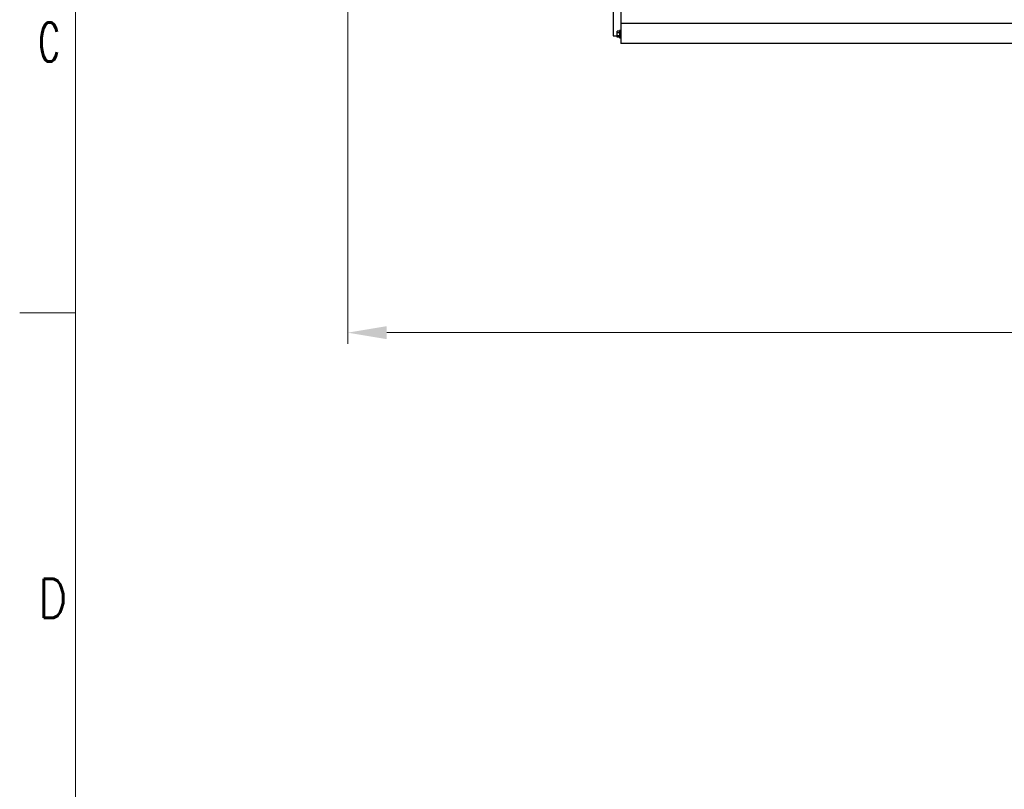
# Model space of a CAD drawing. Header units: inches. Extents: x 0 to 23760, y -13 to 16800.
# Tile 95 of 256: x 0 to 3538, y 8687 to 11454. Entities that reach past the tile are written whole.
import ezdxf

# ---------------------------------------------------------------- set-up
doc = ezdxf.new("R2010")
doc.units = ezdxf.units.IN
for name, color, linetype, true_color in [('1', 7, 'Continuous', 0xffffff), ('210', 7, 'Continuous', 0xffffff), ('254', 7, 'Continuous', 0xffffff)]:
    doc.layers.add(name, color=color, linetype=linetype, true_color=true_color)
doc.styles.add('latin_extended', font='simplex.shx')
doc.dimstyles.get("Standard").update_dxf_attribs({"dimtxt": 0.18, "dimasz": 0.18, "dimexe": 0.18, "dimexo": 0.0625, "dimgap": 0.09, "dimtad": 0, "dimtih": 1, "dimtoh": 1, "dimdec": 4, "dimzin": 0, "dimdsep": 46, "dimtxsty": 'Standard', "dimcen": 0.09, "dimadec": 0, "dimazin": 0, "dimtfac": 1, "dimtdec": 4, "dimtofl": 0, "dimtmove": 0, "dimatfit": 3, "dimfxl": 1, "dimtolj": 1, "dimtzin": 0, "dimarcsym": 0})

# ---------------------------------------------------------------- blocks, each defined once
blk = doc.blocks.new('_U6')
at = {"layer": '254', "color": 3, "linetype": 'Continuous', "lineweight": 13, "transparency": 16777216}
for p, q in [((9418.4, 14012), (9418.4, 10289)), ((1178.7, 12276), (1178.7, 10289)), ((1318.7, 10329), (9278.4, 10329))]:
    blk.add_line(p, q, dxfattribs=at)
at = {"layer": '254', "color": 3, "transparency": 16777216}
for points in [[(1318.7, 10352.3), (1318.7, 10305.7), (1178.7, 10329)], [(9278.4, 10305.7), (9278.4, 10352.3), (9418.4, 10329)]]:
    blk.add_solid(points, dxfattribs=at)
at = {"layer": 'Defpoints', "color": 0, "transparency": 16777216}
for p in [(9418.4, 14052), (1178.7, 12316), (9418.4, 10329)]:
    blk.add_point(p, dxfattribs=at)
at = {"layer": '254', "color": 2, "lineweight": 13, "transparency": 16777216, "insert": (5051.9, 10539), "char_height": 140, "attachment_point": 1, "style": 'latin_extended'}
blk.add_mtext('\\A1;8240', dxfattribs=at)

msp = doc.modelspace()

# ---------------------------------------------------------------- linework, layer by layer
at = {"layer": '1', "color": 2, "linetype": 'Continuous', "lineweight": 25}
for p, q in [((2132.286, 11801.491), (2132.286, 11396.491)), ((2160.286, 11776.579), (2160.286, 11441.091)), ((2160.286, 11441.091), (2160.286, 11368.991)), ((7495.286, 11441.091), (2160.286, 11441.091)), ((2132.286, 11396.491), (2146.786, 11396.491)), ((2146.786, 11407.466), (2146.786, 11412.941)), ((2154.786, 11412.941), (2146.786, 11412.941)), ((2146.786, 11396.516), (2146.786, 11407.466)), ((2154.786, 11407.466), (2146.786, 11407.466)), ((2146.786, 11391.041), (2146.786, 11396.516)), ((2154.786, 11396.516), (2146.786, 11396.516)), ((2160.286, 11415.491), (2154.786, 11415.491)), ((2154.786, 11415.491), (2154.786, 11401.991)), ((2154.786, 11401.991), (2154.786, 11388.491)), ((2154.786, 11391.041), (2146.786, 11391.041)), ((2154.786, 11388.491), (2160.286, 11388.491)), ((7495.286, 11368.991), (2160.286, 11368.991))]:
    msp.add_line(p, q, dxfattribs=at)
at = {"layer": '210', "color": 7, "linetype": 'Continuous', "lineweight": 18}
for p, q in [((200, 200), (200, 16600)), ((200, 10400), (0, 10400))]:
    msp.add_line(p, q, dxfattribs=at)

# ---------------------------------------------------------------- texts
at = {"layer": '210', "color": 211, "linetype": 'Continuous', "lineweight": 18, "char_height": 140, "attachment_point": 7, "line_spacing_factor": 0.963855, "style": 'latin_extended'}
for s, insert in [('\\W0.6125;C', (67.11, 11303.644)), ('\\W0.8203;D', (67.11, 9303.644))]:
    msp.add_mtext(s, dxfattribs=dict(at, insert=insert))

# ---------------------------------------------------------------- dimensions: what is measured, and where the dimension line sits
at = {"layer": '254', "color": 2, "linetype": 'Continuous', "lineweight": 13}
dim = msp.add_linear_dim(base=(9418.377, 10328.991), p1=(1178.704, 12315.991), p2=(9418.377, 14051.99), dimstyle='Standard', override={"dimscale": 40, "dimtxt": 3.5, "dimasz": 3.5, "dimexe": 1, "dimexo": 1, "dimgap": 1.75, "dimtad": 1, "dimtih": 1, "dimtoh": 0, "dimdec": 0, "dimlfac": 1, "dimzin": 8, "dimdsep": 46, "dimlunit": 2, "dimtxsty": 'latin_extended', "dimsah": 1, "dimse1": 0, "dimse2": 0, "dimsd1": 0, "dimsd2": 0, "dimclrd": 3, "dimclre": 3, "dimclrt": 2, "dimtol": 0, "dimtm": -0.1, "dimtfac": 0.714286, "dimtdec": 3, "dimtofl": 1, "dimtmove": 0, "dimtzin": 8, "dimlwd": 13, "dimlwe": 13}, dxfattribs=at)
dim.commit()
dim.dimension.update_dxf_attribs({"geometry": '_U6', "text_midpoint": (5298.54, 10328.991), "dimtype": 160})

doc.saveas('drawing.dxf')
